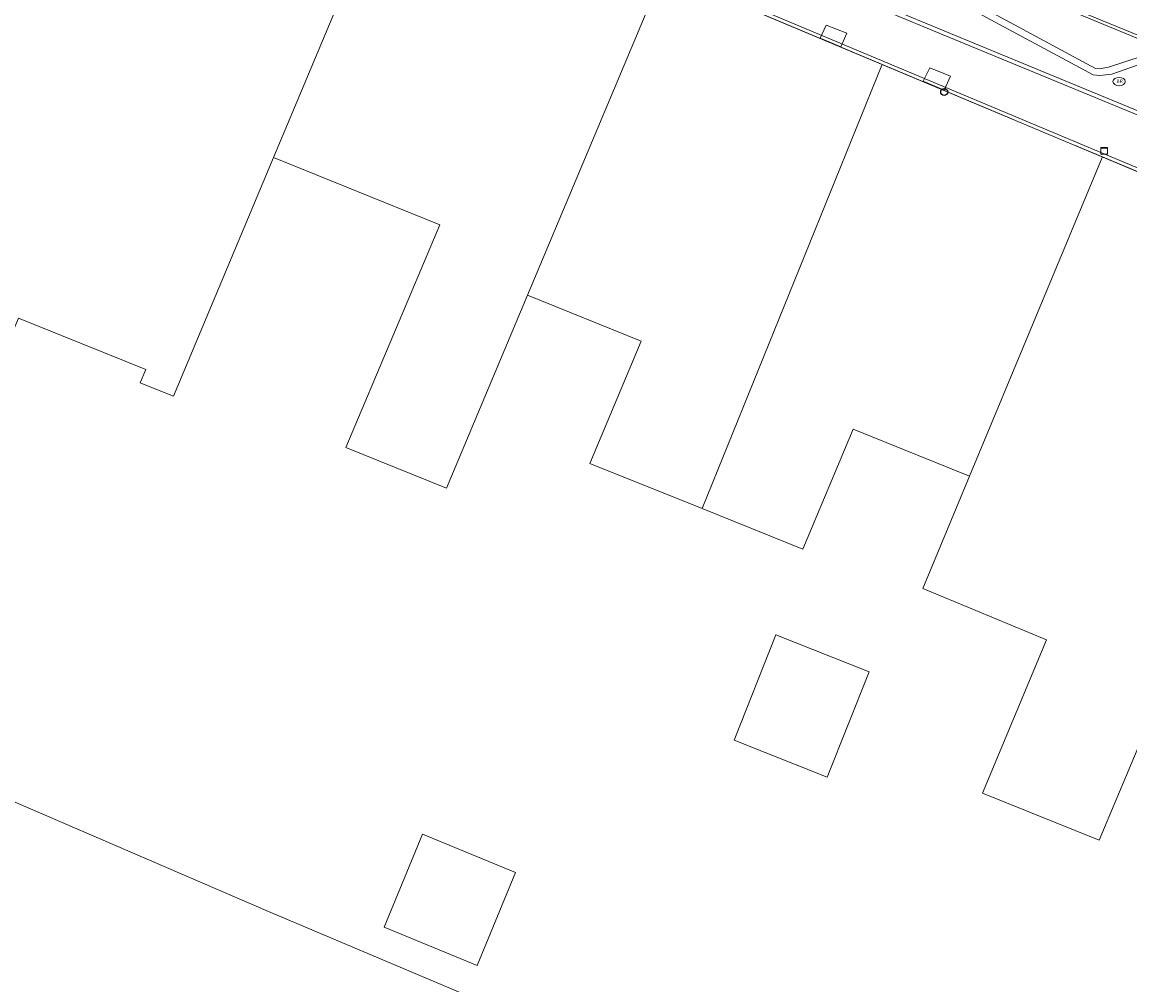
# Model space of a CAD drawing. Header units: metres. Extents: x 187916 to 189411, y 333285 to 334910.
# Tile 29 of 256: x 188526 to 188559, y 334229 to 334258. Entities that reach past the tile are written whole.
import ezdxf

# ---------------------------------------------------------------- set-up
doc = ezdxf.new("R2010")
doc.units = ezdxf.units.M
doc.linetypes.add('VH-OPSLUITBAND_100X200', pattern=[16, 8, -2, 4, -2])
doc.linetypes.add('VH-TROTTOIRBAND_180-200', pattern=[20, 10, -2, 2, -2, 2, -2])
for name, color, linetype, lineweight in [('B-ME-IE-MEUBILAIR_WEGMEUBILAIR-S', 253, 'Continuous', 18), ('B-ME-OG-BEBOUWING_HOOFDGEBOUW-G', 253, 'Continuous', 18), ('B-ME-VH-KANTOPSLUITING_ACHTERKANTBAND-G', 253, 'Continuous', 18), ('B-ME-VH-VERHARDING_BETONSTRAATSTEEN-G', 253, 'Continuous', 18), ('B-ME-VH-VERHARDING_ROOSTER-G', 253, 'Continuous', 18), ('B-WE-OG-BEBOUWING-GV', 253, 'Continuous', 15), ('B-WE-OG-TERREIN_ERF-GV', 253, 'Continuous', 15), ('N-WE-VH-KANTOPSLUITING_OPSLUITBAND_80X200-G', 30, 'VH-OPSLUITBAND_100X200', 15), ('N-WE-VH-KANTOPSLUITING_RIJWIELPADBAND_4-12 200-G', 94, 'VH-TROTTOIRBAND_180-200', 15), ('N-WE-VH-KANTOPSLUITING_VOORKANTBAND-G', 7, 'Continuous', 15), ('NAKIJKEN', 253, 'Continuous', 25)]:
    doc.layers.add(name, color=color, linetype=linetype, lineweight=lineweight)
doc.styles.add('NLCS-ISO', font='NLCS-ISO.ttf')

# ---------------------------------------------------------------- blocks, each defined once
blk = doc.blocks.new('SIE-WEG_STRAATPOT_BRANDKRAAN-SO')
blk.add_ellipse((0, 0), major_axis=(-0.729, 0), ratio=0.685994)
at = {"style": 'NLCS-ISO'}
blk.add_text('BR', height=0.4, dxfattribs=at).set_placement((-0.3, -0.15))
blk = doc.blocks.new('SIE-MEUBILAIR_KAST-SO')
for points in [[(-1, 1), (1, 1), (1, 0.84), (-1, 0.84)], [(-1, 0.76), (1, 0.76), (1, -1), (-1, -1)]]:
    blk.add_lwpolyline(points, close=True)
blk = doc.blocks.new('DTM')
at = {"layer": 'B-ME-OG-BEBOUWING_HOOFDGEBOUW-G', "ltscale": 0.2, "flags": 128}
blk.add_lwpolyline([(188617.507, 334221.725), (188618.643, 334224.471), (188619.72, 334227.04), (188619.416, 334227.78), (188619.128, 334228.481), (188577.448, 334245.879), (188563.103, 334251.898), (188526.3, 334267.353), (188523.778, 334266.538)], dxfattribs=at)
at = {"layer": 'B-ME-VH-KANTOPSLUITING_ACHTERKANTBAND-G', "ltscale": 0.2, "flags": 128}
blk.add_lwpolyline([(188608.301, 334236.263), (188600.14, 334239.798), (188591.933, 334243.306), (188582.618, 334247.319), (188574.652, 334250.751), (188565.404, 334254.736), (188560.937, 334256.808), (188560.612, 334256.915), (188560.281, 334256.865), (188558.726, 334256.317), (188558.372, 334256.279), (188558.174, 334256.294), (188550.749, 334260.304), (188543.781, 334264.41), (188537.674, 334268.227), (188532.412, 334271.812), (188532.025, 334272.257), (188531.534, 334274.251), (188531.39, 334274.483), (188531.135, 334274.707), (188529.031, 334275.621), (188526.432, 334275.882), (188526.44, 334275.434), (188524.988, 334275.242)], dxfattribs=at)
at = {"layer": 'B-ME-VH-VERHARDING_BETONSTRAATSTEEN-G', "ltscale": 0.2, "flags": 128}
blk.add_lwpolyline([(188608.369, 334236.457), (188600.196, 334239.983), (188592.023, 334243.495), (188582.714, 334247.508), (188574.721, 334250.924), (188565.501, 334254.932), (188561.022, 334256.998), (188560.63, 334257.107), (188560.182, 334257.029), (188558.634, 334256.527), (188558.367, 334256.479), (188558.248, 334256.489), (188550.851, 334260.475), (188543.913, 334264.585), (188537.768, 334268.403), (188532.541, 334271.979), (188532.192, 334272.35), (188531.723, 334274.296), (188531.543, 334274.647), (188531.189, 334274.944), (188529.024, 334275.821), (188526.404, 334276.085), (188524.857, 334275.879)], dxfattribs=at)
at = {"layer": 'B-ME-VH-VERHARDING_ROOSTER-G', "ltscale": 0.2, "flags": 128}
for points in [[(188550.653, 334257.133), (188550.837, 334257.541), (188550.222, 334257.78), (188550.038, 334257.391), (188550.653, 334257.133)], [(188553.736, 334255.841), (188553.926, 334256.26), (188553.306, 334256.509), (188553.105, 334256.109), (188553.736, 334255.841)]]:
    blk.add_lwpolyline(points, dxfattribs=at)
at = {"layer": 'B-WE-OG-BEBOUWING-GV', "ltscale": 0.2, "flags": 128}
for points in [[(188518.02, 334252.406), (188517.982, 334252.315), (188523.176, 334250.276), (188522.214, 334247.998), (188525.205, 334246.803), (188526.153, 334249.041), (188529.953, 334247.515), (188529.785, 334247.115), (188530.399, 334246.867), (188530.771, 334246.717), (188533.754, 334253.829), (188537.461, 334262.666)], [(188537.461, 334262.666), (188533.754, 334253.829), (188538.708, 334251.829), (188535.905, 334245.185), (188538.908, 334243.976), (188541.322, 334249.728), (188545.355, 334259.337)], [(188545.355, 334259.337), (188541.322, 334249.728), (188544.712, 334248.36), (188543.181, 334244.715), (188546.523, 334243.368), (188551.874, 334256.587)], [(188551.874, 334256.587), (188546.523, 334243.368), (188549.526, 334242.157), (188551.023, 334245.733), (188554.492, 334244.335), (188558.438, 334253.83)], [(188558.438, 334253.83), (188554.492, 334244.335), (188553.099, 334240.984), (188556.781, 334239.454), (188554.873, 334234.891), (188558.356, 334233.487), (188559.406, 334235.991), (188561.647, 334241.335), (188565.622, 334250.812)]]:
    blk.add_lwpolyline(points, dxfattribs=at)
for points in [[(188551.501, 334238.501), (188548.722, 334239.606), (188547.474, 334236.465), (188550.253, 334235.361)], [(188538.188, 334233.663), (188537.049, 334230.888), (188539.824, 334229.749), (188540.963, 334232.525)]]:
    blk.add_lwpolyline(points, close=True, dxfattribs=at)
at = {"layer": 'B-WE-OG-TERREIN_ERF-GV', "ltscale": 0.2, "flags": 128}
for points in [[(188517.547, 334238.281), (188533.676, 334231.333), (188564.609, 334218.241)], [(188559.406, 334235.991), (188558.356, 334233.487), (188554.873, 334234.891), (188556.781, 334239.454), (188553.099, 334240.984), (188554.492, 334244.335), (188551.023, 334245.733), (188549.526, 334242.157), (188546.523, 334243.368), (188543.181, 334244.715), (188544.712, 334248.36), (188541.322, 334249.728), (188538.908, 334243.976), (188535.905, 334245.185), (188538.708, 334251.829), (188533.754, 334253.829), (188530.771, 334246.717), (188530.399, 334246.867), (188529.785, 334247.115), (188529.953, 334247.515), (188526.153, 334249.041)], [(188515.65, 334173.569), (188533.955, 334164.862), (188534.904, 334167.239), (188523.931, 334172.097), (188525.024, 334174.395), (188535.997, 334169.537), (188547.432, 334193.916), (188558.566, 334188.972), (188564.434, 334200.73), (188564.764, 334201.464), (188565.914, 334204.021), (188570.504, 334214.229), (188570.979, 334215.392), (188564.609, 334218.241), (188533.676, 334231.333), (188517.547, 334238.281), (188513.912, 334239.884)]]:
    blk.add_lwpolyline(points, dxfattribs=at)
for points in [[(188551.501, 334238.501), (188550.253, 334235.361), (188547.474, 334236.465), (188548.722, 334239.606)], [(188539.824, 334229.749), (188537.049, 334230.888), (188538.188, 334233.663), (188540.963, 334232.525)]]:
    blk.add_lwpolyline(points, close=True, dxfattribs=at)
at = {"layer": 'NAKIJKEN'}
blk.add_circle((188553.736, 334255.785), 0.104, dxfattribs=at)
at = {"layer": 'B-ME-IE-MEUBILAIR_WEGMEUBILAIR-S'}
for name, p, xscale, yscale, zscale in [('SIE-WEG_STRAATPOT_BRANDKRAAN-SO', (188558.947, 334256.093), 0.2500000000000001, 0.2500000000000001, 0.2500000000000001), ('SIE-MEUBILAIR_KAST-SO', (188558.502, 334254.03), 0.1, 0.1, 0.1)]:
    blk.add_blockref(name, p, dxfattribs=dict(at, xscale=xscale, yscale=yscale, zscale=zscale))
blk = doc.blocks.new('ontwerp Parklaan')
at = {"layer": 'N-WE-VH-KANTOPSLUITING_OPSLUITBAND_80X200-G', "color": 251, "flags": 128}
blk.add_lwpolyline([(188609.257, 334237.986), (188608.883, 334237.08), (188589.201, 334245.209), (188554.548, 334259.522), (188552.866, 334260.216, -0.072253), (188533.851, 334271.51)], format="xyb", dxfattribs=at)
blk.add_lwpolyline([(188614.816, 334230.28), (188577.448, 334245.879), (188563.103, 334251.898), (188526.193, 334267.398), (188523.809, 334266.438), (188518.086, 334252.631), (188512.868, 334240.42), (188512.233, 334238.771)], dxfattribs=at)
at = {"layer": 'N-WE-VH-KANTOPSLUITING_RIJWIELPADBAND_4-12 200-G', "color": 251, "flags": 128}
blk.add_lwpolyline([(188615.511, 334231.962), (188588.361, 334243.176), (188553.708, 334257.488), (188552.026, 334258.183, -0.054854), (188536.847, 334266.5, -0.00316), (188536.032, 334267.079, -0.014252), (188532.447, 334269.815, -0.012545), (188529.426, 334272.39, 0.320006), (188523.794, 334273.019)], format="xyb", dxfattribs=at)
at = {"layer": 'N-WE-VH-KANTOPSLUITING_VOORKANTBAND-G', "color": 251, "flags": 128}
for points in [[(188509.448, 334239.764, 0.000338), (188509.767, 334240.662, 0.0002), (188509.955, 334241.194, -0.04064), (188512.607, 334247.12, -0.013653), (188513.709, 334249.005, 0.05719), (188517.614, 334257.247, 0.018268), (188521.32, 334269.977, -0.564196), (188529.506, 334272.479, 0.000336), (188529.585, 334272.408, 0.012209), (188532.523, 334269.909, 0.072336), (188552.072, 334258.294), (188553.754, 334257.599), (188588.407, 334243.287), (188615.557, 334232.073)], [(188536.676, 334271.106, 0.006148), (188536.38, 334271.325, 0.016681), (188535.548, 334271.881, 0.037713), (188533.544, 334272.925, 0.865441), (188533.027, 334272.081, 0.075518), (188552.835, 334260.142), (188554.517, 334259.448), (188589.17, 334245.135), (188608.926, 334236.976), (188609.415, 334238.159)]]:
    blk.add_lwpolyline(points, format="xyb", dxfattribs=at)
blk.add_lwpolyline([(188614.855, 334230.373), (188577.487, 334245.971), (188563.142, 334251.99), (188526.194, 334267.506), (188523.733, 334266.515), (188517.994, 334252.67), (188512.775, 334240.458), (188512.14, 334238.807)], dxfattribs=at)

msp = doc.modelspace()

# ---------------------------------------------------------------- block references
for name in ['DTM', 'ontwerp Parklaan']:
    msp.add_blockref(name, (0, 0))

doc.saveas('drawing.dxf')
